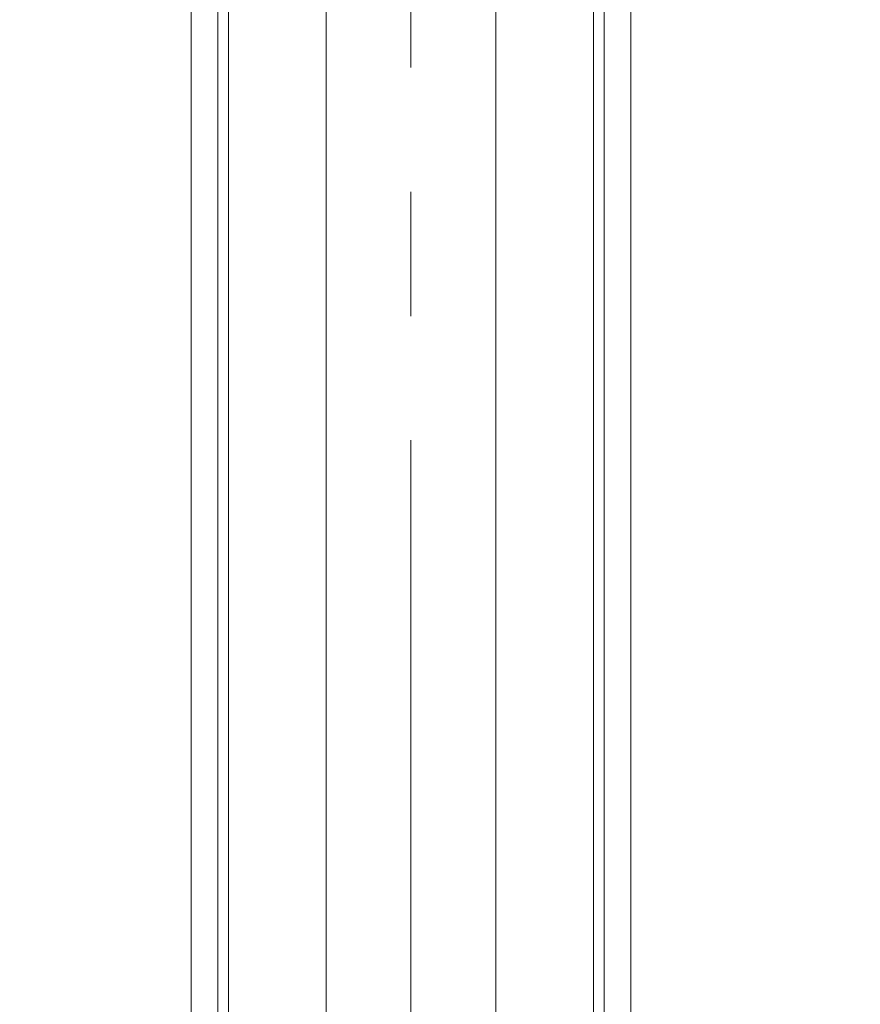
# Model space of a CAD drawing. Header units: millimetres. Extents: x 0 to 594, y 0 to 420.
# Tile 26 of 75: x 108 to 125, y 260 to 280. Entities that reach past the tile are written whole.
import ezdxf

# ---------------------------------------------------------------- set-up
doc = ezdxf.new("R2010")
doc.units = ezdxf.units.MM
doc.linetypes.add('CENTERX2', pattern=[20.32, 12.7, -2.54, 2.54, -2.54])
doc.styles.add('SLDTEXTSTYLE1', font='TXT', dxfattribs={"width": 0.605})
doc.dimstyles.new('SLDDIMSTYLE0', dxfattribs={"dimtxt": 2.568319, "dimasz": 3.3, "dimexe": 0, "dimexo": 0.0625, "dimgap": 0.64208, "dimtad": 1, "dimdec": 1, "dimlfac": 5, "dimrnd": 1e-09, "dimzin": 12, "dimdsep": 46, "dimtxsty": 'SLDTEXTSTYLE1', "dimsah": 1, "dimcen": 0.09, "dimadec": 0, "dimazin": 3, "dimtfac": 1, "dimtdec": 1, "dimtofl": 0, "dimtmove": 0, "dimatfit": 3, "dimfxl": 0, "dimfrac": 2, "dimtolj": 1, "dimtzin": 12, "dimarcsym": 0})

# ---------------------------------------------------------------- blocks, each defined once
blk = doc.blocks.new('_D_15')
at = {"color": 7, "linetype": 'Continuous', "lineweight": 0}
for p, q in [((107.707, 372.909), (185.665, 372.909)), ((184.665, 230.163), (184.665, 372.909)), ((180.133, 305.701), (180.133, 306.289)), ((180.133, 306.289), (184.077, 306.289)), ((184.077, 306.289), (184.077, 305.701)), ((180.133, 297.371), (180.133, 296.783)), ((184.077, 296.783), (184.077, 297.371)), ((180.133, 296.783), (184.077, 296.783)), ((162.794, 230.163), (185.665, 230.163))]:
    blk.add_line(p, q, dxfattribs=at)
for points in [[(184.665, 372.909), (184.165, 369.609), (185.165, 369.609)], [(184.665, 230.163), (185.165, 233.463), (184.165, 233.463)]]:
    blk.add_solid(points, dxfattribs=at)
at = {"color": 7, "linetype": 'Continuous', "lineweight": 0, "char_height": 2.6458, "attachment_point": 1, "rotation": 90, "style": 'SLDTEXTSTYLE1'}
for s, insert in [('713,7', (176.135, 297.126)), ('28,1', (180.667, 298.106))]:
    blk.add_mtext(s, dxfattribs=dict(at, insert=insert))

msp = doc.modelspace()

# ---------------------------------------------------------------- linework, layer by layer
at = {"color": 7, "linetype": 'CENTERX2', "lineweight": 0}
msp.add_line((115.707, 238.306), (115.707, 368.481), dxfattribs=at)
at = {"color": 7, "linetype": 'Continuous', "lineweight": 15}
for p, q in [((113.972, 240.306), (113.972, 366.481)), ((117.443, 240.306), (117.443, 366.481)), ((111.975, 240.327), (111.975, 366.377)), ((119.44, 240.327), (119.44, 366.377)), ((111.216, 354.061), (111.216, 240.364)), ((111.755, 354.061), (111.755, 240.364)), ((119.66, 354.061), (119.66, 240.364)), ((120.199, 354.061), (120.199, 240.364))]:
    msp.add_line(p, q, dxfattribs=at)

# ---------------------------------------------------------------- dimensions: what is measured, and where the dimension line sits
at = {"color": 7, "linetype": 'Continuous', "lineweight": 0}
dim = msp.add_linear_dim(base=(184.665, 372.909), p1=(162.794, 230.163), p2=(107.707, 372.909), angle=90, dimstyle='SLDDIMSTYLE0', dxfattribs=at)
dim.commit()
dim.dimension.update_dxf_attribs({"geometry": '_D_15', "text_midpoint": (184.665, 301.536), "dimtype": 160})

doc.saveas('drawing.dxf')
